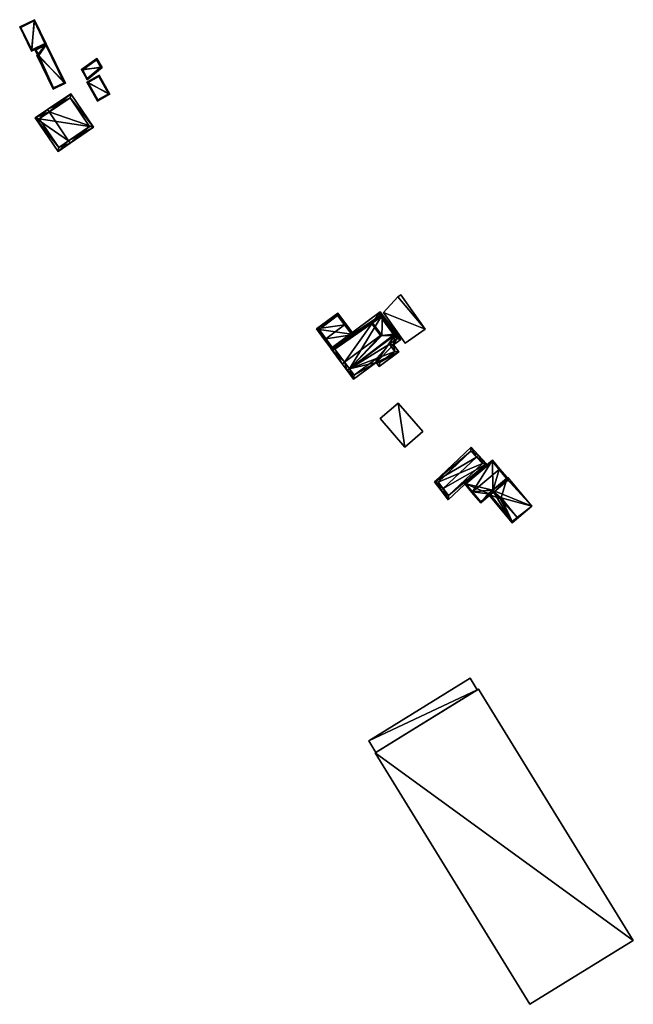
# Model space of a CAD drawing. Header units: inches. Extents: x 2558739 to 2563058, y 1133992 to 1137021.
# Tile 56 of 97: x 2560601 to 2560765, y 1134960 to 1135223. Entities that reach past the tile are written whole.
import ezdxf

# ---------------------------------------------------------------- set-up
doc = ezdxf.new("R2010")
doc.units = ezdxf.units.IN
doc.header["$MEASUREMENT"] = 0
doc.layers.add('Gebaeude Einzelhaus', color=10, linetype='Continuous')
doc.layers.add('Offenes Gebaeude', color=10, linetype='Continuous')

msp = doc.modelspace()

# ---------------------------------------------------------------- meshes
at = {"layer": 'Gebaeude Einzelhaus'}
mesh = msp.add_polyface(dxfattribs=at)
corners = [(2560604.748, 1135222.874, 386.709), (2560603.905, 1135214.5, 385.934), (2560607.876, 1135216.426, 386.709), (2560600.776, 1135220.948, 385.934), (2560607.543, 1135216.543, 386.665), (2560604.021, 1135214.834, 385.978), (2560604.631, 1135222.54, 386.665), (2560601.11, 1135220.831, 385.978), (2560604.631, 1135222.54, 378.64), (2560607.543, 1135216.543, 378.64), (2560601.11, 1135220.831, 378.64), (2560604.021, 1135214.834, 378.64)]
mesh.append_faces([[corners[k] for k in face] for face in [(7, 5, 1), (6, 7, 3), (3, 7, 1), (4, 6, 0), (0, 6, 3), (2, 5, 4), (1, 5, 2), (2, 4, 0), (3, 1, 0), (0, 1, 2)]], dxfattribs={"color": 13})
mesh.append_faces([[corners[k] for k in face] for face in [(8, 11, 10), (9, 11, 8), (5, 11, 9), (5, 9, 4), (10, 11, 7), (7, 11, 5), (8, 10, 7), (6, 8, 7), (9, 8, 4), (4, 8, 6)]], dxfattribs={"color": 41})
mesh = msp.add_polyface(dxfattribs=at)
corners = [(2560605.581, 1135213.426, 384.852), (2560605.343, 1135213.311, 384.744), (2560609.71, 1135204.311, 384.744), (2560607.876, 1135216.426, 386.219), (2560604.84, 1135214.954, 384.852), (2560612.984, 1135205.9, 386.219), (2560609.826, 1135204.645, 384.845), (2560605.686, 1135213.2, 384.85), (2560605.916, 1135213.31, 384.954), (2560612.65, 1135206.016, 386.118), (2560607.76, 1135216.093, 386.118), (2560605.174, 1135214.838, 384.953), (2560607.76, 1135216.093, 378.64), (2560612.65, 1135206.016, 378.639), (2560605.174, 1135214.838, 378.64), (2560605.916, 1135213.31, 378.64), (2560605.686, 1135213.2, 378.64), (2560609.826, 1135204.645, 378.639)]
mesh.append_faces([[corners[k] for k in face] for face in [(11, 8, 0), (4, 11, 0), (3, 10, 4), (4, 10, 11), (5, 9, 3), (3, 9, 10), (5, 6, 9), (2, 6, 5), (7, 0, 8), (6, 1, 7), (7, 1, 0), (6, 2, 1), (5, 0, 2), (5, 3, 0), (0, 3, 4), (0, 1, 2)]], dxfattribs={"color": 13})
mesh.append_faces([[corners[k] for k in face] for face in [(15, 17, 16), (12, 15, 14), (13, 17, 15), (13, 15, 12), (6, 17, 13), (6, 13, 9), (16, 17, 6), (7, 16, 6), (15, 16, 7), (8, 15, 7), (14, 15, 11), (11, 15, 8), (12, 14, 11), (10, 12, 11), (13, 12, 9), (9, 12, 10)]], dxfattribs={"color": 41})
mesh = msp.add_polyface(dxfattribs=at)
corners = [(2560617.32, 1135209.591, 386.675), (2560622.795, 1135210.119, 386.012), (2560621.438, 1135212.514, 386.012), (2560618.776, 1135206.814, 386.73), (2560621.357, 1135212.15, 386.045), (2560622.474, 1135210.178, 386.045), (2560617.643, 1135209.514, 386.644), (2560618.855, 1135207.202, 386.69), (2560621.357, 1135212.15, 380.926), (2560622.474, 1135210.178, 380.926), (2560617.643, 1135209.514, 380.926), (2560618.855, 1135207.202, 380.926)]
mesh.append_faces([[corners[k] for k in face] for face in [(7, 5, 1), (6, 0, 4), (0, 7, 3), (3, 7, 1), (0, 6, 7), (2, 4, 0), (2, 1, 4), (4, 1, 5), (0, 3, 1), (0, 1, 2)]], dxfattribs={"color": 13})
mesh.append_faces([[corners[k] for k in face] for face in [(9, 11, 10), (9, 10, 8), (5, 11, 9), (7, 11, 5), (10, 11, 6), (6, 11, 7), (8, 10, 4), (4, 10, 6), (9, 8, 5), (5, 8, 4)]], dxfattribs={"color": 41})
mesh = msp.add_polyface(dxfattribs=at)
corners = [(2560624.885, 1135202.961, 387.246), (2560618.764, 1135206.221, 386.214), (2560621.59, 1135201.131, 386.214), (2560622.059, 1135208.051, 387.246), (2560621.688, 1135201.471, 386.283), (2560619.104, 1135206.124, 386.283), (2560624.545, 1135203.059, 387.178), (2560621.961, 1135207.711, 387.178), (2560624.545, 1135203.059, 380.744), (2560621.961, 1135207.711, 380.744), (2560619.104, 1135206.124, 380.744), (2560621.688, 1135201.471, 380.744)]
mesh.append_faces([[corners[k] for k in face] for face in [(7, 5, 1), (6, 7, 3), (3, 7, 1), (0, 4, 6), (0, 6, 3), (5, 4, 2), (1, 5, 2), (2, 4, 0), (3, 1, 0), (0, 1, 2)]], dxfattribs={"color": 13})
mesh.append_faces([[corners[k] for k in face] for face in [(8, 11, 10), (8, 10, 9), (4, 11, 8), (4, 8, 6), (10, 11, 5), (5, 11, 4), (9, 10, 5), (7, 9, 5), (8, 9, 7), (6, 8, 7)]], dxfattribs={"color": 41})
mesh = msp.add_polyface(dxfattribs=at)
corners = [(2560613.863, 1135190.544, 390.912), (2560604.959, 1135196.631, 387.924), (2560611.034, 1135187.71, 387.924), (2560608.631, 1135198.225, 390.912), (2560608.209, 1135198.845, 390.912), (2560614.285, 1135189.924, 390.912), (2560620.506, 1135194.161, 386.598), (2560614.431, 1135203.083, 386.598), (2560611.232, 1135188.752, 388.494), (2560619.464, 1135194.359, 387.027), (2560614.234, 1135202.04, 387.027), (2560606.001, 1135196.434, 388.494), (2560611.232, 1135188.752, 379.156), (2560619.464, 1135194.359, 379.156), (2560614.234, 1135202.04, 379.156), (2560606.001, 1135196.434, 379.156)]
mesh.append_faces([[corners[k] for k in face] for face in [(11, 8, 1), (3, 11, 4), (10, 3, 4), (4, 11, 1), (7, 10, 4), (9, 10, 6), (6, 10, 7), (5, 8, 0), (0, 9, 5), (5, 9, 6), (1, 8, 2), (2, 8, 5), (3, 7, 4), (5, 6, 0), (0, 6, 3), (3, 6, 7), (0, 2, 5), (4, 1, 3), (3, 1, 0), (0, 1, 2)]], dxfattribs={"color": 13})
mesh.append_faces([[corners[k] for k in face] for face in [(13, 15, 14), (13, 12, 15), (8, 11, 12), (12, 11, 15), (3, 10, 11), (11, 10, 15), (15, 10, 14), (10, 9, 14), (14, 9, 13), (9, 12, 13), (9, 8, 12), (9, 0, 8)]], dxfattribs={"color": 41})
mesh = msp.add_polyface(dxfattribs=at)
corners = [(2560682.658, 1135137.664, 388.609), (2560684.386, 1135134.478, 387.407), (2560690.146, 1135138.751, 387.406), (2560682.256, 1135137.366, 388.609), (2560687.607, 1135141.336, 388.609), (2560688.008, 1135141.634, 388.609), (2560685.863, 1135144.526, 387.171), (2560680.12, 1135140.266, 387.171), (2560685.759, 1135143.827, 387.37), (2560680.818, 1135140.162, 387.37), (2560684.49, 1135135.177, 387.574), (2560689.447, 1135138.855, 387.574), (2560689.447, 1135138.855, 381.613), (2560685.759, 1135143.827, 381.613), (2560680.818, 1135140.162, 381.613), (2560684.49, 1135135.177, 381.613)]
mesh.append_faces([[corners[k] for k in face] for face in [(2, 11, 5), (5, 11, 4), (3, 10, 1), (1, 10, 2), (2, 10, 11), (3, 0, 10), (3, 9, 0), (8, 5, 4), (8, 6, 5), (3, 7, 9), (9, 7, 8), (8, 7, 6), (4, 7, 0), (0, 7, 3), (4, 6, 7), (4, 5, 6), (0, 2, 4), (4, 2, 5), (3, 1, 0), (0, 1, 2)]], dxfattribs={"color": 13})
mesh.append_faces([[corners[k] for k in face] for face in [(12, 15, 14), (12, 14, 13), (11, 15, 12), (10, 15, 11), (14, 15, 0), (0, 15, 10), (9, 14, 0), (13, 14, 8), (8, 14, 9), (12, 13, 4), (4, 13, 8), (11, 12, 4)]], dxfattribs={"color": 41})
mesh = msp.add_polyface(dxfattribs=at)
corners = [(2560700.23, 1135140.72, 391.743), (2560697.725, 1135143.677, 390.546), (2560700.029, 1135140.571, 391.743), (2560697.178, 1135144.834, 390.158), (2560697.312, 1135143.394, 390.541), (2560695.099, 1135141.88, 390.509), (2560683.973, 1135135.036, 390.158), (2560687.628, 1135131.368, 391.743), (2560687.025, 1135130.921, 391.743), (2560697.275, 1135138.527, 391.743), (2560697.476, 1135138.676, 391.743), (2560688.346, 1135129.141, 392.849), (2560688.949, 1135129.588, 392.849), (2560697.565, 1135138.555, 391.818), (2560700.949, 1135138.493, 392.849), (2560701.07, 1135138.893, 392.725), (2560701.551, 1135138.939, 392.849), (2560700.68, 1135138.855, 392.624), (2560701.202, 1135138.991, 392.725), (2560697.022, 1135143.785, 390.39), (2560685.022, 1135134.881, 390.39), (2560690.023, 1135126.883, 391.374), (2560696.048, 1135131.354, 391.374), (2560702.139, 1135134.121, 390.637), (2560696.886, 1135130.224, 390.637), (2560700.71, 1135136.046, 391.894), (2560702.638, 1135137.476, 391.894), (2560701.553, 1135138.939, 392.849), (2560690.178, 1135127.932, 391.767), (2560696.203, 1135132.403, 391.767), (2560697.042, 1135131.273, 391.03), (2560701.09, 1135134.277, 391.03), (2560699.661, 1135136.202, 392.287), (2560701.588, 1135137.632, 392.288), (2560700.801, 1135138.693, 392.624), (2560700.949, 1135138.493, 392.624), (2560700.801, 1135138.693, 381.613), (2560700.95, 1135138.492, 381.613), (2560697.312, 1135143.394, 381.613), (2560697.022, 1135143.785, 381.613), (2560685.022, 1135134.881, 381.613), (2560688.949, 1135129.588, 381.613), (2560690.178, 1135127.932, 381.613), (2560696.203, 1135132.403, 381.613), (2560697.042, 1135131.273, 381.613), (2560701.09, 1135134.277, 381.613), (2560699.661, 1135136.202, 381.613), (2560701.588, 1135137.632, 381.613)]
mesh.append_faces([[corners[k] for k in face] for face in [(27, 14, 16), (25, 33, 26), (26, 33, 27), (27, 33, 14), (25, 32, 33), (23, 31, 25), (25, 31, 32), (22, 30, 24), (24, 30, 23), (23, 30, 31), (22, 29, 30), (12, 28, 11), (11, 28, 21), (21, 28, 22), (22, 28, 29), (14, 27, 16), (14, 26, 27), (14, 25, 26), (12, 22, 14), (14, 22, 25), (25, 22, 23), (23, 22, 24), (12, 21, 22), (12, 11, 21), (0, 18, 2), (15, 14, 17), (0, 16, 18), (18, 16, 15), (15, 16, 14), (8, 7, 11), (11, 7, 12), (1, 0, 2), (1, 3, 0), (6, 20, 8), (8, 20, 7), (4, 19, 1), (1, 19, 3), (3, 19, 6), (6, 19, 20), (9, 13, 10), (18, 0, 2), (15, 16, 18), (18, 16, 0), (13, 14, 17), (17, 14, 15), (15, 14, 16), (7, 12, 9), (9, 12, 13), (13, 12, 14), (7, 11, 12), (7, 8, 11), (5, 9, 10), (5, 7, 9), (5, 6, 7), (7, 6, 8), (4, 3, 5), (5, 3, 6), (4, 1, 3), (3, 1, 0), (0, 1, 2)]], dxfattribs={"color": 13})
mesh.append_faces([[corners[k] for k in face] for face in [(46, 37, 47), (46, 41, 37), (44, 43, 45), (45, 43, 46), (46, 43, 41), (41, 43, 42), (14, 33, 35), (35, 33, 37), (37, 33, 47), (33, 32, 47), (47, 32, 46), (32, 31, 46), (46, 31, 45), (31, 30, 45), (45, 30, 44), (30, 43, 44), (30, 29, 43), (29, 28, 43), (43, 28, 42), (28, 41, 42), (28, 12, 41), (38, 40, 39), (37, 41, 36), (36, 41, 38), (38, 41, 40), (7, 41, 12), (7, 20, 41), (41, 20, 40), (20, 19, 40), (40, 19, 39), (39, 19, 38), (38, 19, 4), (34, 35, 36), (36, 35, 37), (17, 14, 34), (34, 14, 35)]], dxfattribs={"color": 41})
mesh = msp.add_polyface(dxfattribs=at)
corners = [(2560700.68, 1135138.855, 392.624), (2560701.551, 1135138.939, 392.849), (2560697.783, 1135144.019, 392.849), (2560700.801, 1135138.693, 392.624), (2560700.949, 1135138.493, 392.624), (2560697.565, 1135138.555, 391.818), (2560694.744, 1135141.94, 391.743), (2560697.275, 1135138.527, 391.743), (2560701.202, 1135138.991, 392.774), (2560697.725, 1135143.677, 392.774), (2560701.07, 1135138.893, 392.725), (2560695.099, 1135141.88, 391.818), (2560701.202, 1135138.991, 392.725), (2560697.725, 1135143.677, 390.546), (2560701.202, 1135138.991, 381.613), (2560697.725, 1135143.677, 381.613), (2560697.312, 1135143.394, 390.541), (2560697.312, 1135143.394, 381.613), (2560695.099, 1135141.88, 390.509), (2560697.476, 1135138.676, 391.743), (2560700.801, 1135138.693, 381.613)]
mesh.append_faces([[corners[k] for k in face] for face in [(10, 4, 3), (10, 1, 4), (2, 11, 6), (6, 11, 7), (7, 11, 5), (2, 9, 11), (10, 8, 1), (1, 8, 2), (2, 8, 9), (5, 6, 7), (0, 2, 5), (5, 2, 6), (4, 1, 3), (3, 1, 0), (0, 1, 2)]], dxfattribs={"color": 13})
mesh.append_faces([[corners[k] for k in face] for face in [(14, 20, 15), (15, 20, 17), (12, 3, 14), (14, 3, 20), (12, 10, 3), (12, 8, 10), (5, 11, 19), (19, 11, 18), (11, 16, 18), (16, 15, 17), (16, 13, 15), (11, 9, 16), (16, 9, 13), (13, 14, 15), (9, 12, 13), (13, 12, 14), (9, 8, 12)]], dxfattribs={"color": 41})
mesh = msp.add_polyface(dxfattribs=at)
corners = [(2560722.883, 1135106.062, 392.692), (2560721.434, 1135108.694, 391.144), (2560711.633, 1135099.464, 391.144), (2560723.429, 1135106.576, 392.692), (2560713.973, 1135097.671, 392.692), (2560713.425, 1135097.155, 392.692), (2560715.359, 1135094.665, 391.144), (2560725.58, 1135104.291, 391.144), (2560721.403, 1135107.634, 391.544), (2560712.643, 1135099.385, 391.543), (2560715.445, 1135095.776, 391.514), (2560724.52, 1135104.323, 391.514), (2560721.403, 1135107.634, 382.656), (2560724.52, 1135104.323, 382.656), (2560712.643, 1135099.385, 382.656), (2560715.445, 1135095.776, 382.656)]
mesh.append_faces([[corners[k] for k in face] for face in [(0, 8, 3), (11, 0, 3), (7, 10, 11), (7, 11, 3), (6, 10, 7), (4, 10, 5), (9, 4, 5), (5, 10, 6), (8, 9, 2), (2, 9, 5), (3, 8, 1), (1, 8, 2), (4, 7, 0), (0, 7, 3), (5, 6, 4), (4, 6, 7), (0, 2, 4), (4, 2, 5), (3, 1, 0), (0, 1, 2)]], dxfattribs={"color": 13})
mesh.append_faces([[corners[k] for k in face] for face in [(13, 15, 14), (13, 14, 12), (11, 15, 13), (10, 15, 11), (14, 15, 10), (4, 14, 10), (9, 14, 4), (12, 14, 9), (8, 12, 9), (0, 12, 8), (13, 12, 11), (11, 12, 0)]], dxfattribs={"color": 41})
mesh = msp.add_polyface(dxfattribs=at)
corners = [(2560728.974, 1135102.696, 391.826), (2560729.165, 1135102.855, 391.826), (2560727.213, 1135105.204, 390.224), (2560721.857, 1135096.777, 391.826), (2560719.711, 1135098.966, 390.224), (2560721.665, 1135096.618, 391.826), (2560726.237, 1135095.962, 390.333), (2560724.016, 1135093.79, 390.224), (2560726.589, 1135095.93, 390.224), (2560726.02, 1135096.223, 390.481), (2560726.429, 1135096.122, 390.333), (2560727.214, 1135097.216, 390.48), (2560727.341, 1135097.322, 390.48), (2560727.226, 1135097.202, 390.472), (2560727.597, 1135096.769, 390.224), (2560731.046, 1135100.204, 390.414), (2560731.516, 1135100.028, 390.224), (2560730.949, 1135100.322, 390.48), (2560730.985, 1135100.279, 390.456), (2560724.048, 1135094.142, 390.333), (2560727.181, 1135104.852, 390.355), (2560720.063, 1135098.934, 390.355), (2560727.214, 1135097.216, 390.756), (2560726.02, 1135096.223, 390.734), (2560726.237, 1135095.962, 390.734), (2560732.419, 1135088.528, 390.734), (2560737.695, 1135092.915, 390.832), (2560730.949, 1135100.322, 390.826), (2560731.296, 1135100.61, 390.832), (2560726.429, 1135096.122, 390.738), (2560732.451, 1135088.88, 390.738), (2560729.516, 1135095.142, 390.762), (2560731.046, 1135100.204, 390.826), (2560730.985, 1135100.279, 390.826), (2560733.725, 1135089.939, 390.761), (2560729.206, 1135094.892, 390.757), (2560727.226, 1135097.202, 382.656), (2560727.597, 1135096.769, 382.656), (2560731.046, 1135100.204, 382.656), (2560730.985, 1135100.279, 382.656), (2560727.181, 1135104.852, 382.656), (2560720.063, 1135098.934, 382.656), (2560724.048, 1135094.142, 382.656), (2560726.429, 1135096.122, 382.656), (2560726.589, 1135095.93, 382.656), (2560732.451, 1135088.88, 382.656), (2560733.725, 1135089.939, 382.656), (2560729.516, 1135095.142, 382.656), (2560729.206, 1135094.892, 382.656)]
mesh.append_faces([[corners[k] for k in face] for face in [(22, 31, 35), (30, 34, 25), (31, 26, 34), (34, 26, 25), (28, 33, 27), (31, 32, 26), (26, 32, 28), (28, 32, 33), (31, 22, 32), (24, 30, 25), (24, 29, 30), (22, 26, 27), (27, 26, 28), (22, 25, 26), (22, 24, 25), (22, 23, 24), (4, 21, 5), (5, 21, 3), (20, 1, 0), (4, 2, 21), (21, 2, 20), (20, 2, 1), (15, 18, 16), (16, 17, 1), (1, 17, 0), (16, 18, 17), (16, 14, 15), (15, 14, 13), (7, 6, 8), (8, 6, 10), (5, 19, 7), (7, 19, 6), (5, 3, 19), (17, 0, 12), (12, 0, 3), (17, 1, 0), (18, 16, 17), (16, 18, 15), (17, 16, 1), (12, 14, 15), (15, 14, 16), (12, 13, 14), (11, 12, 3), (12, 11, 13), (3, 9, 11), (6, 8, 10), (5, 7, 3), (3, 7, 9), (9, 7, 6), (6, 7, 8), (3, 4, 5), (0, 2, 3), (3, 2, 4), (0, 1, 2)]], dxfattribs={"color": 13})
mesh.append_faces([[corners[k] for k in face] for face in [(48, 44, 37), (48, 45, 44), (47, 46, 48), (48, 46, 45), (32, 18, 33), (32, 15, 18), (33, 17, 27), (33, 18, 17), (45, 46, 47), (47, 15, 31), (31, 15, 32), (47, 38, 15), (35, 47, 31), (35, 48, 47), (35, 14, 48), (48, 14, 37), (35, 22, 14), (14, 22, 13), (13, 22, 11), (14, 48, 37), (14, 35, 48), (11, 22, 13), (13, 22, 14), (14, 22, 35), (35, 47, 48), (35, 31, 47), (31, 34, 47), (47, 34, 46), (34, 30, 46), (46, 30, 45), (29, 8, 30), (30, 8, 45), (45, 8, 44), (29, 10, 8), (24, 10, 29), (24, 6, 10), (24, 9, 6), (24, 23, 9), (22, 11, 23), (23, 11, 9), (22, 12, 11), (22, 27, 12), (12, 27, 17), (41, 43, 42), (43, 37, 44), (38, 36, 39), (39, 36, 40), (40, 36, 41), (41, 36, 43), (43, 36, 37), (10, 43, 8), (8, 43, 44), (6, 43, 10), (19, 42, 6), (6, 42, 43), (19, 41, 42), (3, 21, 19), (19, 21, 41), (21, 20, 41), (41, 20, 40), (17, 20, 0), (17, 39, 20), (20, 39, 40), (17, 18, 39), (15, 39, 18), (15, 38, 39), (15, 36, 38), (15, 13, 36), (13, 14, 36), (36, 14, 37)]], dxfattribs={"color": 41})
mesh = msp.add_polyface(dxfattribs=at)
corners = [(2560764.819, 1134976.918, 394.403), (2560723.42, 1135044.091, 394.403), (2560695.797, 1135027.066, 394.403), (2560737.196, 1134959.893, 394.403), (2560723.09, 1135043.888, 391.667), (2560723.42, 1135044.091, 381.356), (2560723.09, 1135043.888, 391.767), (2560695.797, 1135027.066, 381.356), (2560695.989, 1135027.184, 391.592), (2560695.989, 1135027.184, 391.692), (2560737.196, 1134959.893, 381.356), (2560764.819, 1134976.918, 381.356)]
mesh.append_faces([[corners[k] for k in face] for face in [(0, 2, 3), (0, 1, 2)]], dxfattribs={"color": 13})
mesh.append_faces([[corners[k] for k in face] for face in [(7, 11, 10), (7, 5, 11), (1, 0, 5), (5, 0, 11), (0, 3, 11), (11, 3, 10), (3, 2, 10), (10, 2, 7), (9, 2, 6), (2, 9, 8), (4, 7, 8), (8, 7, 2), (4, 5, 7), (6, 1, 4), (1, 6, 2), (4, 1, 5)]], dxfattribs={"color": 41})
at = {"layer": 'Offenes Gebaeude'}
mesh = msp.add_polyface(dxfattribs=at)
corners = [(2560701.899, 1135148.854, 396.654), (2560709.15, 1135140.241, 396.816), (2560702.668, 1135149.399, 396.816), (2560698.006, 1135144.678, 395.689), (2560703.818, 1135136.467, 395.689), (2560702.668, 1135149.399, 396.716), (2560701.899, 1135148.854, 396.554), (2560703.818, 1135136.467, 395.589), (2560698.006, 1135144.678, 395.589), (2560709.15, 1135140.241, 396.716)]
mesh.append_faces([[corners[k] for k in face] for face in [(4, 1, 3), (3, 1, 0), (0, 1, 2)]], dxfattribs={"color": 13})
mesh.append_faces([[corners[k] for k in face] for face in [(8, 9, 7), (6, 9, 8), (5, 9, 6), (2, 9, 5), (1, 9, 2), (7, 9, 4), (4, 9, 1), (8, 7, 3), (6, 8, 3), (3, 7, 4), (0, 6, 3), (5, 6, 0), (2, 5, 0)]], dxfattribs={"color": 41})
mesh = msp.add_polyface(dxfattribs=at)
corners = [(2560703.73, 1135108.684, 387.355), (2560701.982, 1135120.496, 388.492), (2560697.142, 1135116.322, 387.355), (2560708.569, 1135112.857, 388.492), (2560703.73, 1135108.684, 387.255), (2560697.142, 1135116.322, 387.255), (2560708.569, 1135112.857, 388.392), (2560701.982, 1135120.496, 388.392)]
mesh.append_faces([[corners[k] for k in face] for face in [(3, 1, 0), (0, 1, 2)]], dxfattribs={"color": 13})
mesh.append_faces([[corners[k] for k in face] for face in [(4, 7, 6), (5, 7, 4), (2, 7, 5), (1, 7, 2), (6, 7, 3), (3, 7, 1), (4, 6, 0), (0, 6, 3), (5, 4, 2), (2, 4, 0)]], dxfattribs={"color": 41})
mesh = msp.add_polyface(dxfattribs=at)
corners = [(2560694.09, 1135030.265, 391.692), (2560695.989, 1135027.184, 391.692), (2560723.09, 1135043.888, 391.767), (2560721.192, 1135046.968, 391.767), (2560721.192, 1135046.968, 391.667), (2560723.09, 1135043.888, 391.667), (2560694.09, 1135030.265, 391.592), (2560695.989, 1135027.184, 391.592)]
mesh.append_faces([[corners[k] for k in face] for face in [(0, 2, 3), (0, 1, 2)]], dxfattribs={"color": 13})
mesh.append_faces([[corners[k] for k in face] for face in [(6, 5, 7), (6, 4, 5), (6, 7, 0), (0, 7, 1), (0, 4, 6), (0, 3, 4), (4, 2, 5), (4, 3, 2)]], dxfattribs={"color": 41})

doc.saveas('drawing.dxf')
